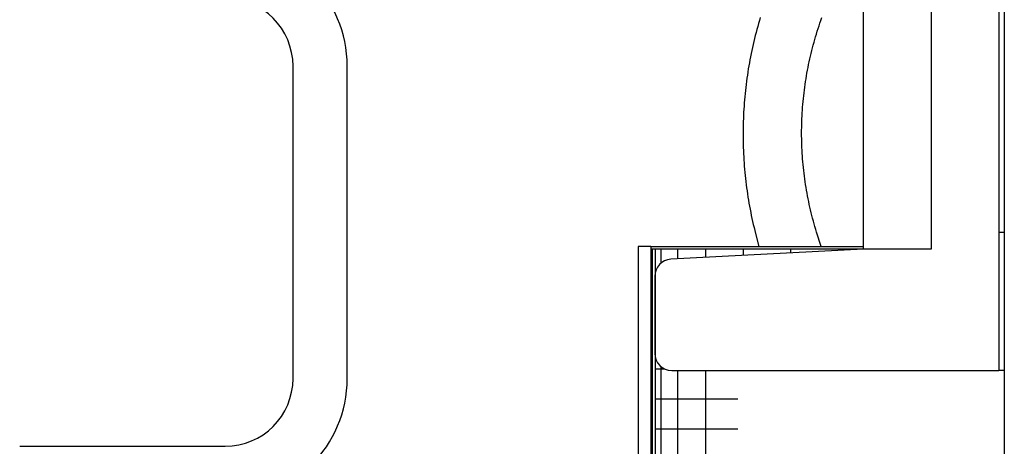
# Model space of a CAD drawing. Extents: x 990 to 4202, y -422 to 622.
# Tile 36 of 200: x 1465.396 to 1467.212, y -104.209 to -103.423. Entities that reach past the tile are written whole.
import ezdxf

# ---------------------------------------------------------------- set-up
doc = ezdxf.new("R2010")
doc.units = 0
doc.header["$MEASUREMENT"] = 0
doc.layers.add('SPILL-BUCKET', color=1, linetype='CONTINUOUS')

msp = doc.modelspace()

# ---------------------------------------------------------------- linework, layer by layer
at = {"layer": 'SPILL-BUCKET', "color": 1, "linetype": 'Continuous'}
for p, q in [((1467.20176, -102.38262), (1467.20176, -103.81464)), ((1466.95193, -103.84606), (1466.95193, -102.50753)), ((1467.07685, -102.50753), (1467.07685, -103.84606)), ((1465.90015, -104.08427), (1465.90015, -103.50891)), ((1466.00008, -104.08427), (1466.00008, -103.50891)), ((1467.20176, -103.81464), (1467.20176, -104.06947)), ((1467.20176, -103.81464), (1467.20427, -103.81464)), ((1467.20427, -103.81464), (1467.21176, -103.81464)), ((1466.95193, -103.84606), (1466.59679, -103.86467)), ((1467.07685, -103.84606), (1466.95193, -103.84606)), ((1466.5672, -103.89586), (1466.5672, -104.03824)), ((1466.59842, -104.06947), (1467.20176, -104.06947)), ((1467.20427, -104.06947), (1467.20176, -104.06947)), ((1467.21175, -104.06947), (1467.20427, -104.06947)), ((1465.39612, -104.20918), (1465.77524, -104.20918))]:
    msp.add_line(p, q, dxfattribs=at)
at = {"layer": 'SPILL-BUCKET', "color": 7, "linetype": 'Continuous'}
for p, q in [((1467.21175, -103.38494), (1467.21175, -104.43197)), ((1466.5597, -103.84106), (1466.53672, -103.84106)), ((1466.53672, -103.84106), (1466.53672, -106.11451)), ((1466.5597, -103.84106), (1466.5597, -106.11451)), ((1466.5597, -103.84106), (1466.95194, -103.84106)), ((1466.5597, -103.84523), (1466.95198, -103.84523)), ((1466.5622, -103.84523), (1466.5622, -106.11451)), ((1466.56769, -103.84523), (1466.56769, -106.11451)), ((1466.57817, -103.84523), (1466.57817, -103.8721)), ((1466.60935, -103.84523), (1466.60935, -103.86402)), ((1466.66051, -103.84523), (1466.66051, -103.86136)), ((1466.73045, -103.84523), (1466.73045, -103.85767)), ((1466.81752, -103.84523), (1466.81752, -103.85313)), ((1466.91968, -103.84523), (1466.91968, -103.84778)), ((1466.5597, -103.9603), (1466.56033, -103.9603)), ((1466.56033, -103.9603), (1466.5622, -103.9603)), ((1466.56769, -104.06662), (1466.57213, -104.06662)), ((1466.57213, -104.06662), (1466.5854, -104.06662)), ((1466.57817, -104.06201), (1466.57817, -105.95875)), ((1466.60935, -104.06949), (1466.60935, -105.95867)), ((1466.66051, -104.06949), (1466.66051, -105.95867)), ((1466.56769, -104.12197), (1466.57398, -104.12197)), ((1466.57398, -104.12197), (1466.59274, -104.12197)), ((1466.59274, -104.12197), (1466.62371, -104.12197)), ((1466.62371, -104.12197), (1466.66646, -104.12197)), ((1466.66646, -104.12197), (1466.7204, -104.12197)), ((1466.56769, -104.17732), (1466.57398, -104.17732)), ((1466.57398, -104.17732), (1466.59274, -104.17732)), ((1466.59274, -104.17732), (1466.62371, -104.17732)), ((1466.62371, -104.17732), (1466.66646, -104.17732)), ((1466.66646, -104.17732), (1466.7204, -104.17732))]:
    msp.add_line(p, q, dxfattribs=at)
at = {"layer": 'SPILL-BUCKET', "linetype": 'Continuous'}
for p, q in [((1466.75697, -103.43563), (1466.75545, -103.44117)), ((1466.75853, -103.43012), (1466.75697, -103.43563)), ((1466.76014, -103.42461), (1466.75853, -103.43012)), ((1466.76179, -103.41912), (1466.76014, -103.42461)), ((1466.86853, -103.4395), (1466.87018, -103.43447)), ((1466.87018, -103.43447), (1466.87189, -103.42946)), ((1466.87189, -103.42946), (1466.87363, -103.42446)), ((1466.87363, -103.42446), (1466.87542, -103.41948)), ((1466.75254, -103.45226), (1466.75115, -103.45782)), ((1466.75397, -103.44671), (1466.75254, -103.45226)), ((1466.75545, -103.44117), (1466.75397, -103.44671)), ((1466.86231, -103.45974), (1466.8638, -103.45466)), ((1466.8638, -103.45466), (1466.86533, -103.44959)), ((1466.86533, -103.44959), (1466.86691, -103.44454)), ((1466.86691, -103.44454), (1466.86853, -103.4395)), ((1466.7485, -103.46898), (1466.74724, -103.47458)), ((1466.7498, -103.4634), (1466.7485, -103.46898)), ((1466.75115, -103.45782), (1466.7498, -103.4634)), ((1466.85811, -103.47505), (1466.85947, -103.46994)), ((1466.85947, -103.46994), (1466.86087, -103.46483)), ((1466.86087, -103.46483), (1466.86231, -103.45974)), ((1466.74485, -103.48579), (1466.74373, -103.49142)), ((1466.74602, -103.48018), (1466.74485, -103.48579)), ((1466.74724, -103.47458), (1466.74602, -103.48018)), ((1466.85312, -103.49563), (1466.8543, -103.49047)), ((1466.8543, -103.49047), (1466.85553, -103.48532)), ((1466.85553, -103.48532), (1466.8568, -103.48018)), ((1466.8568, -103.48018), (1466.85811, -103.47505)), ((1466.74061, -103.50834), (1466.73967, -103.51399)), ((1466.74161, -103.50269), (1466.74061, -103.50834)), ((1466.74264, -103.49705), (1466.74161, -103.50269)), ((1466.74373, -103.49142), (1466.74264, -103.49705)), ((1466.84984, -103.51116), (1466.85089, -103.50598)), ((1466.85089, -103.50598), (1466.85198, -103.5008)), ((1466.85198, -103.5008), (1466.85312, -103.49563)), ((1466.7379, -103.52532), (1466.73709, -103.531)), ((1466.73876, -103.51965), (1466.7379, -103.52532)), ((1466.73967, -103.51399), (1466.73876, -103.51965)), ((1466.84608, -103.532), (1466.84695, -103.52678)), ((1466.84695, -103.52678), (1466.84787, -103.52157)), ((1466.84787, -103.52157), (1466.84883, -103.51636)), ((1466.84883, -103.51636), (1466.84984, -103.51116)), ((1466.73559, -103.54237), (1466.73491, -103.54807)), ((1466.73632, -103.53668), (1466.73559, -103.54237)), ((1466.73709, -103.531), (1466.73632, -103.53668)), ((1466.84373, -103.5477), (1466.84447, -103.54246)), ((1466.84447, -103.54246), (1466.84525, -103.53723)), ((1466.84525, -103.53723), (1466.84608, -103.532)), ((1466.73368, -103.55947), (1466.73313, -103.56517)), ((1466.73427, -103.55376), (1466.73368, -103.55947)), ((1466.73491, -103.54807), (1466.73427, -103.55376)), ((1466.84122, -103.56872), (1466.84178, -103.56346)), ((1466.84178, -103.56346), (1466.84239, -103.5582)), ((1466.84239, -103.5582), (1466.84304, -103.55295)), ((1466.84304, -103.55295), (1466.84373, -103.5477)), ((1466.73218, -103.5766), (1466.73177, -103.58232)), ((1466.73263, -103.57089), (1466.73218, -103.5766)), ((1466.73313, -103.56517), (1466.73263, -103.57089)), ((1466.83981, -103.58454), (1466.84024, -103.57926)), ((1466.84024, -103.57926), (1466.84071, -103.57399)), ((1466.84071, -103.57399), (1466.84122, -103.56872)), ((1466.7308, -103.5995), (1466.73057, -103.60523)), ((1466.73108, -103.59377), (1466.7308, -103.5995)), ((1466.7314, -103.58804), (1466.73108, -103.59377)), ((1466.73177, -103.58232), (1466.7314, -103.58804)), ((1466.8388, -103.60038), (1466.8391, -103.5951)), ((1466.8391, -103.5951), (1466.83943, -103.58982)), ((1466.83943, -103.58982), (1466.83981, -103.58454)), ((1466.73024, -103.61669), (1466.73014, -103.62242)), ((1466.73038, -103.61096), (1466.73024, -103.61669)), ((1466.73057, -103.60523), (1466.73038, -103.61096)), ((1466.83809, -103.62154), (1466.8382, -103.61625)), ((1466.8382, -103.61625), (1466.83836, -103.61096)), ((1466.83836, -103.61096), (1466.83856, -103.60567)), ((1466.83856, -103.60567), (1466.8388, -103.60038)), ((1466.73009, -103.63389), (1466.73008, -103.63579)), ((1466.73008, -103.63579), (1466.7301, -103.64153)), ((1466.73014, -103.62242), (1466.73009, -103.62816)), ((1466.73009, -103.62816), (1466.73009, -103.63389)), ((1466.83801, -103.63213), (1466.83803, -103.62684)), ((1466.83804, -103.63742), (1466.83801, -103.63213)), ((1466.83803, -103.62684), (1466.83809, -103.62154)), ((1466.7301, -103.64153), (1466.73017, -103.64726)), ((1466.73017, -103.64726), (1466.73028, -103.65299)), ((1466.73028, -103.65299), (1466.73044, -103.65873)), ((1466.8381, -103.64271), (1466.83804, -103.63742)), ((1466.83822, -103.64801), (1466.8381, -103.64271)), ((1466.83838, -103.6533), (1466.83822, -103.64801)), ((1466.83859, -103.65858), (1466.83838, -103.6533)), ((1466.73044, -103.65873), (1466.73064, -103.66446)), ((1466.73064, -103.66446), (1466.73089, -103.67019)), ((1466.73089, -103.67019), (1466.73118, -103.67591)), ((1466.83884, -103.66387), (1466.83859, -103.65858)), ((1466.83913, -103.66915), (1466.83884, -103.66387)), ((1466.83947, -103.67444), (1466.83913, -103.66915)), ((1466.73118, -103.67591), (1466.73151, -103.68164)), ((1466.73151, -103.68164), (1466.73189, -103.68736)), ((1466.73189, -103.68736), (1466.73232, -103.69308)), ((1466.83986, -103.67971), (1466.83947, -103.67444)), ((1466.84029, -103.68499), (1466.83986, -103.67971)), ((1466.84077, -103.69026), (1466.84029, -103.68499)), ((1466.84129, -103.69553), (1466.84077, -103.69026)), ((1466.73232, -103.69308), (1466.73279, -103.69879)), ((1466.73279, -103.69879), (1466.73331, -103.7045)), ((1466.73331, -103.7045), (1466.73387, -103.71021)), ((1466.84185, -103.70079), (1466.84129, -103.69553)), ((1466.84246, -103.70605), (1466.84185, -103.70079)), ((1466.84312, -103.7113), (1466.84246, -103.70605)), ((1466.73387, -103.71021), (1466.73447, -103.71591)), ((1466.73447, -103.71591), (1466.73513, -103.72161)), ((1466.73513, -103.72161), (1466.73582, -103.7273)), ((1466.84382, -103.71655), (1466.84312, -103.7113)), ((1466.84456, -103.72179), (1466.84382, -103.71655)), ((1466.84535, -103.72702), (1466.84456, -103.72179)), ((1466.84618, -103.73225), (1466.84535, -103.72702)), ((1466.73582, -103.7273), (1466.73656, -103.73299)), ((1466.73656, -103.73299), (1466.73735, -103.73867)), ((1466.73735, -103.73867), (1466.73818, -103.74434)), ((1466.73818, -103.74434), (1466.73905, -103.75001)), ((1466.84706, -103.73747), (1466.84618, -103.73225)), ((1466.84798, -103.74268), (1466.84706, -103.73747)), ((1466.84895, -103.74789), (1466.84798, -103.74268)), ((1466.73905, -103.75001), (1466.73997, -103.75567)), ((1466.73997, -103.75567), (1466.74093, -103.76132)), ((1466.74093, -103.76132), (1466.74194, -103.76697)), ((1466.84996, -103.75308), (1466.84895, -103.74789)), ((1466.85102, -103.75827), (1466.84996, -103.75308)), ((1466.85212, -103.76344), (1466.85102, -103.75827)), ((1466.85326, -103.76861), (1466.85212, -103.76344)), ((1466.74194, -103.76697), (1466.74299, -103.7726)), ((1466.74299, -103.7726), (1466.74409, -103.77823)), ((1466.74409, -103.77823), (1466.74523, -103.78385)), ((1466.85445, -103.77377), (1466.85326, -103.76861)), ((1466.85568, -103.77892), (1466.85445, -103.77377)), ((1466.85695, -103.78406), (1466.85568, -103.77892)), ((1466.74523, -103.78385), (1466.74641, -103.78946)), ((1466.74641, -103.78946), (1466.74764, -103.79506)), ((1466.74764, -103.79506), (1466.74891, -103.80066)), ((1466.85827, -103.78918), (1466.85695, -103.78406)), ((1466.85964, -103.7943), (1466.85827, -103.78918)), ((1466.86104, -103.7994), (1466.85964, -103.7943)), ((1466.86249, -103.80449), (1466.86104, -103.7994)), ((1466.74891, -103.80066), (1466.75023, -103.80624)), ((1466.75023, -103.80624), (1466.75159, -103.81181)), ((1466.75159, -103.81181), (1466.753, -103.81737)), ((1466.753, -103.81737), (1466.75918, -103.84106)), ((1466.86398, -103.80957), (1466.86249, -103.80449)), ((1466.86552, -103.81464), (1466.86398, -103.80957)), ((1466.87379, -103.84106), (1466.86552, -103.81464))]:
    msp.add_line(p, q, dxfattribs=at)
at = {"layer": 'SPILL-BUCKET', "color": 1, "linetype": 'Continuous'}
for centre, radius, start, end in [((1465.77524, -103.50891), 0.22485, 0, 90), ((1465.77524, -103.50891), 0.12491, 0, 90), ((1466.59842, -103.89586), 0.03123, 93, 180), ((1466.59842, -104.03824), 0.03123, 180, 270), ((1465.77524, -104.08427), 0.12491, 270, 0), ((1465.77524, -104.08427), 0.22485, 270, 0)]:
    msp.add_arc(centre, radius, start, end, dxfattribs=at)

doc.saveas('drawing.dxf')
